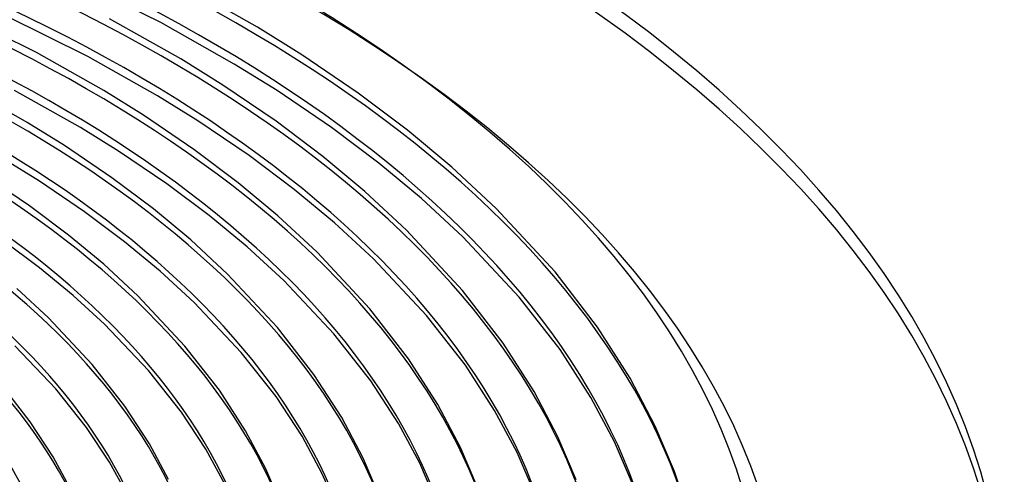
# Model space of a CAD drawing. Header units: millimetres. Extents: x -749 to 749, y -776 to 793.
# Tile 75 of 76: x 281 to 506, y 555 to 659. Entities that reach past the tile are written whole.
import ezdxf

# ---------------------------------------------------------------- set-up
doc = ezdxf.new("R2010")
doc.units = ezdxf.units.MM
doc.layers.add('HIDDEN', color=7, linetype='Continuous')
doc.layers.add('THICK', color=7, linetype='Continuous')

msp = doc.modelspace()

# ---------------------------------------------------------------- linework, layer by layer
at = {"layer": 'HIDDEN'}
for centre, major_axis, start_param, end_param in [((0, 514.42), (-506, 0), -3.141592, -0.523599), ((0, 514.42), (-456, 0), -3.141592, -0.523599), ((0, 514.41), (438.19, 0), 0.021883, 1.035787), ((0, 514.41), (415.39, 0), 0.022509, 1.03516), ((0, 514.41), (392.59, 0), 0.023208, 1.034461), ((0, 514.41), (369.79, 0), 0.023994, 1.033676), ((0, 514.41), (346.99, 0), 0.024882, 1.032787), ((0, 514.41), (324.19, 0), 0.025896, 1.031774), ((0, 514.41), (301.39, 0), 0.027063, 1.030607)]:
    msp.add_ellipse(centre, major_axis=major_axis, ratio=0.5, start_param=start_param, end_param=end_param, dxfattribs=at)
at = {"layer": 'THICK'}
for p, q in [((313.04, 658.49), (293.18, 668.37)), ((335.15, 657.48), (318.01, 667.15)), ((284.6, 651.63), (266.34, 660.72)), ((296.32, 650.74), (277.55, 660.07)), ((317.59, 650.21), (301.31, 659.39)), ((329.83, 649.03), (313.04, 658.49)), ((345.32, 651.14), (335.15, 657.48)), ((300.03, 642.94), (284.6, 651.63)), ((358.2, 642.39), (345.32, 651.14)), ((312.26, 641.76), (296.32, 650.74)), ((327.21, 644.22), (317.59, 650.21)), ((339.63, 642.94), (329.83, 649.03)), ((339.41, 635.93), (327.21, 644.22)), ((282.47, 635.66), (267.9, 643.87)), ((294.69, 634.5), (279.6, 642.99)), ((309.1, 637.3), (300.03, 642.94)), ((352.05, 634.52), (339.63, 642.94)), ((369.48, 633.9), (358.2, 642.39)), ((321.51, 636.02), (312.26, 641.76)), ((290.99, 630.37), (282.47, 635.66)), ((320.62, 629.48), (309.1, 637.3)), ((333.25, 628.07), (321.51, 636.02)), ((350.1, 627.89), (339.41, 635.93)), ((303.38, 629.11), (294.69, 634.5)), ((362.93, 626.35), (352.05, 634.52)), ((379.59, 625.47), (369.48, 633.9)), ((301.82, 623.02), (290.99, 630.37)), ((314.43, 621.63), (303.38, 629.11)), ((330.72, 621.88), (320.62, 629.48)), ((285.25, 622.2), (277.12, 627.24)), ((343.53, 620.36), (333.25, 628.07)), ((359.69, 619.9), (350.1, 627.89)), ((372.65, 618.28), (362.93, 626.35)), ((389.75, 616), (379.59, 625.47)), ((283.03, 616.57), (272.87, 623.45)), ((295.62, 615.19), (285.25, 622.2)), ((311.34, 615.87), (301.82, 623.02)), ((339.79, 614.34), (330.72, 621.88)), ((324.13, 614.36), (314.43, 621.63)), ((352.74, 612.73), (343.53, 620.36)), ((369.27, 610.99), (359.69, 619.9)), ((382.16, 609.47), (372.65, 618.28)), ((291.96, 609.87), (283.03, 616.57)), ((304.73, 608.38), (295.62, 615.19)), ((319.89, 608.78), (311.34, 615.87)), ((403.22, 601.49), (389.75, 616)), ((332.82, 607.18), (324.13, 614.36)), ((348.78, 605.98), (339.79, 614.34)), ((361.66, 604.48), (352.74, 612.73)), ((382.05, 597.24), (369.27, 610.99)), ((285.32, 602.39), (276.8, 608.75)), ((299.98, 603.22), (291.96, 609.87)), ((312.89, 601.64), (304.73, 608.38)), ((328.3, 600.98), (319.89, 608.78)), ((395.03, 595.72), (382.16, 609.47)), ((341.15, 599.5), (332.82, 607.18)), ((360.89, 593), (348.78, 605.98)), ((373.84, 591.5), (361.66, 604.48)), ((292.96, 596.1), (285.32, 602.39)), ((307.81, 595.98), (299.98, 603.22)), ((320.64, 594.51), (312.89, 601.64)), ((412.97, 588.81), (403.22, 601.49)), ((339.72, 588.76), (328.3, 600.98)), ((352.65, 587.29), (341.15, 599.5)), ((287.32, 590.98), (280.07, 597.66)), ((391.34, 585.2), (382.05, 597.24)), ((300.13, 589.53), (292.96, 596.1)), ((318.55, 584.52), (307.81, 595.98)), ((404.37, 583.7), (395.03, 595.72)), ((331.45, 583.08), (320.64, 594.51)), ((369.71, 581.6), (360.89, 593)), ((297.37, 580.29), (287.32, 590.98)), ((382.72, 580.11), (373.84, 591.5)), ((310.24, 578.89), (300.13, 589.53)), ((348.08, 577.99), (339.72, 588.76)), ((420.43, 577.14), (412.97, 588.81)), ((361.07, 576.54), (352.65, 587.29)), ((289.02, 574.7), (279.62, 584.55)), ((326.44, 574.4), (318.55, 584.52)), ((398.43, 574.13), (391.34, 585.2)), ((411.42, 572.78), (404.37, 583.7)), ((339.41, 572.97), (331.45, 583.08)), ((376.43, 571.13), (369.71, 581.6)), ((304.79, 570.8), (297.37, 580.29)), ((317.74, 569.4), (310.24, 578.89)), ((389.4, 569.8), (382.72, 580.11)), ((354.43, 568.14), (348.08, 577.99)), ((426.16, 566.21), (420.43, 577.14)), ((283.14, 567.22), (276.19, 576.07)), ((296.06, 565.85), (289.02, 574.7)), ((332.43, 565.14), (326.44, 574.4)), ((367.39, 566.83), (361.07, 576.54)), ((345.36, 563.87), (339.41, 572.97)), ((403.9, 563.76), (398.43, 574.13)), ((416.84, 562.59), (411.42, 572.78)), ((310.42, 562.16), (304.79, 570.8)), ((381.63, 561.31), (376.43, 571.13)), ((323.34, 560.91), (317.74, 569.4)), ((359.35, 558.87), (354.43, 568.14)), ((394.56, 560.16), (389.4, 569.8)), ((288.4, 559.18), (283.14, 567.22)), ((301.3, 557.97), (296.06, 565.85)), ((372.27, 557.74), (367.39, 566.83)), ((430.54, 555.83), (426.16, 566.21)), ((337.08, 556.43), (332.43, 565.14)), ((349.98, 555.32), (345.36, 563.87)), ((408.06, 553.91), (403.9, 563.76)), ((314.8, 553.99), (310.42, 562.16)), ((327.69, 552.91), (323.34, 560.91)), ((385.59, 552), (381.63, 561.31)), ((420.94, 553.01), (416.84, 562.59)), ((292.51, 551.57), (288.4, 559.18)), ((363.1, 550.09), (359.35, 558.87)), ((398.46, 551.11), (394.56, 560.16)), ((305.39, 550.52), (301.3, 557.97)), ((340.62, 548.18), (337.08, 556.43)), ((375.96, 549.22), (372.27, 557.74)), ((353.47, 547.34), (349.98, 555.32)), ((433.78, 545.92), (430.54, 555.83))]:
    msp.add_line(p, q, dxfattribs=at)
for centre, major_axis, start_param, end_param in [((0, 518.75), (506, 0), 0, 2.617994), ((0, 518.75), (-451, 0), -3.141592, -0.523599), ((0, 514.41), (-428.21, 0), -3.107766, -2.106072), ((0, 514.41), (-405.41, 0), -3.106453, -2.106729), ((0, 514.41), (-382.61, 0), -3.104983, -2.107464), ((0, 514.41), (-359.81, 0), -3.103326, -2.108292), ((0, 514.41), (-337.01, 0), -3.101445, -2.109232), ((0, 514.41), (-314.21, 0), -3.099291, -2.110309), ((0, 514.41), (-291.41, 0), -3.096799, -2.111554)]:
    msp.add_ellipse(centre, major_axis=major_axis, ratio=0.5, start_param=start_param, end_param=end_param, dxfattribs=at)

doc.saveas('drawing.dxf')
